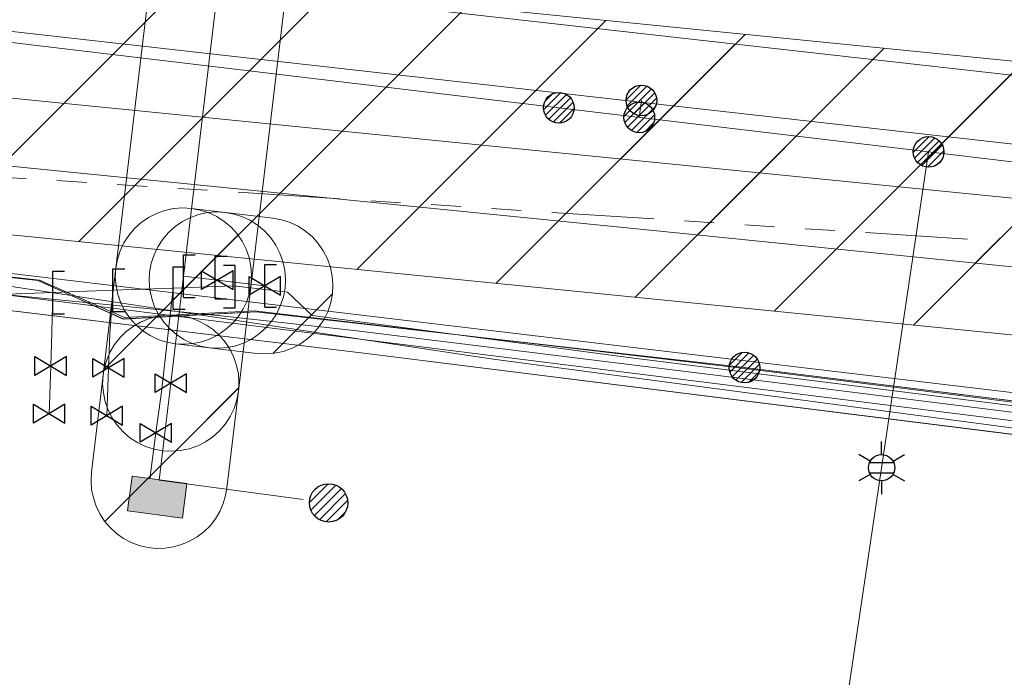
# Model space of a CAD drawing. Header units: metres. Extents: x 197355 to 199157, y 355772 to 356286.
# Tile 221 of 256: x 198198 to 198227, y 356073 to 356093. Entities that reach past the tile are written whole.
import ezdxf
from ezdxf.enums import TextEntityAlignment as Align
from ezdxf.lldxf.tags import DXFTag

# ---------------------------------------------------------------- set-up
doc = ezdxf.new("R2010")
doc.units = ezdxf.units.M
doc.linetypes.add('RI-GWA', pattern=[18.450000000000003, 6, -1.8, 1.75, -1.8, 1.75, -1.8, 1.75, -1.8])
for name, color, linetype, lineweight in [('B-WE-KL-BRANDSTOF_ENEXISNETBEHEERB.V.-G', 40, 'KL-BRANDSTOF-N', 18), ('B-WE-KL-BRANDSTOF_ENEXISNETBEHEERB.V.-V', 40, 'Continuous', 18), ('B-WE-KL-DATA_HULPSTUK_EUROFIBERNEDERLANDB.V.-S', 98, 'Continuous', 25), ('B-WE-KL-DATA_KABELBUNDEL_KPNB.V.-G', 90, 'Continuous', 18), ('B-WE-KL-DATA_KABELBUNDEL_ZIGGOB.V.-G', 94, 'Continuous', 18), ('B-WE-KL-DATA_TELECOM_EUROFIBERNEDERLANDB.V.-G', 98, 'KL-TELECOM-ALGEMEEN-N', 18), ('B-WE-KL-DATA_ZIGGOB.V.-G', 94, 'KL-DATA-N', 18), ('B-WE-KL-ET_LS_ENEXISNETBEHEERB.V.-G', 190, 'KL-LS-N', 18), ('B-WE-KL-ET_LS_HULPSTUK_ENEXISNETBEHEERB.V.-S', 190, 'Continuous', 25), ('B-WE-KL-ET_LS_KABELBUNDEL_ENEXISNETBEHEERB.V.-G', 190, 'KL-BUNDEL-N', 18), ('B-WE-KL-ET_MS_10 kV_ENEXISNETBEHEERB.V.-G', 130, 'KL-MS-N', 18), ('B-WE-KL-ET_MS_ENEXISNETBEHEERB.V.-G', 130, 'KL-MS-N', 18), ('B-WE-KL-GAS_HD_ENEXISNETBEHEERB.V.-G', 30, 'KL-GAS-HD-N', 18), ('B-WE-KL-GAS_HULPSTUK_ENEXISNETBEHEERB.V.-S', 30, 'Continuous', 25), ('B-WE-KL-GAS_LD_ENEXISNETBEHEERB.V.-G', 50, 'KL-GAS-LD-N', 18), ('B-WE-KL-GAS_LD_HOOFDLEIDING_100 MBAR_PVC_ENEXISNETBEHEERB.V.-G', 50, 'KL-GAS-LD-N', 18), ('B-WE-KL-GAS_TERREINKAST_ENEXISNETBEHEERB.V.-G', 30, 'Continuous', 18), ('B-WE-KL-GAS_TERREINKAST_ENEXISNETBEHEERB.V.-V', 30, 'Continuous', 18), ('B-WE-KL-WATER_TRANSPORTLEIDING_NVWATERLEIDINGMAATSCHAPPIJLIMBURG-G', 170, 'KL-WATER-TR-N', 18), ('B-WE-KL-WATER_TRANSPORTLEIDING_NVWATERLEIDINGMAATSCHAPPIJLIMBURG-V', 170, 'Continuous', 18), ('B-WE-RI-GWA_GEMEENTEROERMOND-G', 30, 'RI-GWA', 18)]:
    doc.layers.add(name, color=color, linetype=linetype, lineweight=lineweight)
doc.styles.add('NLCS-ISO', font='NLCS-ISO.ttf')
doc.styles.get("Standard").update_dxf_attribs({"font": 'isocp.shx'})
tags = doc.linetypes.add('KL-BRANDSTOF-N', pattern='A,4,-0.5,[105,NLCS.SHX,S=0.5,R=0,X=0.75,Y=0],-2,4,-1,["B",Standard,S=1,R=0,X=-0.15,Y=-0.5],-1.5', length=13).pattern_tags.tags
tags[18] = DXFTag(74, 10)
doc.linetypes.add('KL-BUNDEL-N', pattern='A,28,-5,[103,NLCS.SHX,S=1.25,R=0,X=0,Y=0],-5,[103,NLCS.SHX,S=1.25,R=0,X=0,Y=0],-5,[103,NLCS.SHX,S=1.25,R=0,X=0,Y=0],-5,[103,NLCS.SHX,S=1.25,R=0,X=0,Y=0],-5', length=53)
tags = doc.linetypes.add('KL-DATA-N', pattern='A,4,-1,[101,NLCS.SHX,S=0.5,R=0,X=0,Y=0],-1,4,-1,["D",Standard,S=1,R=0,X=-0.25,Y=-0.5],-1.5', length=12.5).pattern_tags.tags
tags[18] = DXFTag(74, 10)
tags = doc.linetypes.add('KL-GAS-HD-N', pattern='A,4,-1,[69,NLCS.SHX,S=0.5,R=0,X=0,Y=0],-1,4,-1,["H",Standard,S=1,R=0,X=0,Y=-0.5],-2', length=13).pattern_tags.tags
tags[18] = DXFTag(74, 10)
tags = doc.linetypes.add('KL-GAS-LD-N', pattern='A,4,-1,[69,NLCS.SHX,S=0.5,R=0,X=0,Y=0],-1,4,-1,["L",Standard,S=1,R=0,X=0.25,Y=-0.5],-2', length=13).pattern_tags.tags
tags[18] = DXFTag(74, 10)
tags = doc.linetypes.add('KL-LS-N', pattern='A,4,-1,[103,NLCS.SHX,S=0.75,R=0,X=0,Y=0],-1,4,-1,["L",Standard,S=1,R=0,X=0,Y=-0.5],-2', length=13).pattern_tags.tags
tags[18] = DXFTag(74, 10)
tags = doc.linetypes.add('KL-MS-N', pattern='A,4,-1,[103,NLCS.SHX,S=0.75,R=0,X=0,Y=0],-1,4,-1,["M",Standard,S=1,R=0,X=0,Y=-0.5],-2', length=13).pattern_tags.tags
tags[18] = DXFTag(74, 10)
doc.linetypes.add('KL-TELECOM-ALGEMEEN-N', pattern='A,7,-1,[101,NLCS.SHX,S=0.5,R=0,X=0,Y=0],-1', length=9)
doc.linetypes.add('KL-WATER-TR-N', pattern='A,7,-0.5,[168,NLCS.SHX,S=0.75,R=0,X=0.75,Y=0],-2,[168,NLCS.SHX,S=0.75,R=0,X=0.75,Y=0],-2', length=11.5)
pattern_1 = [(45, (0, 0), (-2.245064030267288, 2.245064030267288), [])]

# ---------------------------------------------------------------- blocks, each defined once
blk = doc.blocks.new('SKL-WTB_HULP_EINDKAP-SO')
for p, q in [((0, -0.625), (0, 0.625)), ((0, 0.625), (0.3464025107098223, 0.625)), ((0, -0.625), (0.3464025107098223, -0.625))]:
    blk.add_line(p, q)
blk = doc.blocks.new('SKL-WTB_HULP_AFSLUITER-SO')
for p, q in [((2.303946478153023, 1.373199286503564), (-2.303946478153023, -1.373199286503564)), ((-2.303946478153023, 1.373199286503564), (2.303946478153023, -1.373199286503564)), ((2.303946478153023, -1.373199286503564), (2.303946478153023, 1.373199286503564))]:
    blk.add_line(p, q)
at = {"ltscale": 0.1}
blk.add_line((-2.303946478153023, -1.373199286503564), (-2.303946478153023, 1.373199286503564), dxfattribs=at)
blk = doc.blocks.new('SKL-WTB_HULP_VERLOOPSTUK-SO')
for p, q in [((-0.5394858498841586, -0.3828538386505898), (-0.5394858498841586, 0.8671461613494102)), ((-0.5394858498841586, 0.8671461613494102), (-0.1930833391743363, 0.8671461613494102)), ((0.04827083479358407, 0.5980948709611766), (-0.2981316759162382, 0.5980948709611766)), ((0.04827083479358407, -0.6519051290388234), (0.04827083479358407, 0.5980948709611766)), ((-0.5394858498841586, -0.3828538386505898), (-0.1930833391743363, -0.3828538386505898)), ((0.04827083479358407, -0.6519051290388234), (-0.2981316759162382, -0.6519051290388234))]:
    blk.add_line(p, q)
blk = doc.blocks.new('SKL-ET_HULP_MOF-SO')
h = blk.add_hatch()
h.set_pattern_fill('ANSI31', color=256, scale=6, style=0)
h.set_pattern_definition([(45, (-2.250000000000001, -126.9820083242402), (-0.5303300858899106, 0.5303300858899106), [])])
edge = h.paths.add_edge_path()
edge.add_arc((0, 0), 2.25, 0, 360)
at = {"linetype": 'Continuous'}
blk.add_circle((0, 0), 2.25, dxfattribs=at)
blk = doc.blocks.new('B-SIE-WEG_LICHTMAST-SO')
at = {"ltscale": 0.1}
for p, q in [((2.544954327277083e-10, 0.3857625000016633), (5.089692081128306e-10, 0.77152500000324)), ((-0.3340803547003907, 0.1928812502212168), (-0.6681599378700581, 0.3857625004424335)), ((0.3340803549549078, 0.1928812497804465), (0.6681599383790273, 0.3857624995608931)), ((-0.3340803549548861, -0.1928812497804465), (-0.6681599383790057, -0.3857624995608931)), ((0.3340803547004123, -0.1928812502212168), (0.6681599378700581, -0.3857625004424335)), ((-2.544954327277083e-10, -0.3857625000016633), (-5.089475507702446e-10, -0.77152500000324))]:
    blk.add_line(p, q, dxfattribs=at)
at = {"flags": 128}
for points in [[(-0.3543824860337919, 0.1523999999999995), (0.3543824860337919, 0.1523999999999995)], [(-0.3543824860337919, -0.1523999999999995), (0.3543824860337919, -0.1523999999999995)]]:
    blk.add_lwpolyline(points, dxfattribs=at)
at = {"ltscale": 0.1}
blk.add_circle((0, 0), 0.3857625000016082, dxfattribs=at)
at = {"style": 'NLCS-ISO'}
blk.add_attdef('TYPE', text='', height=0.54864, dxfattribs=at).set_placement((5.089692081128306e-10, 0.77152500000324), align=Align.BOTTOM_CENTER)
blk = doc.blocks.new('SKL-ET_HULP_AANSLUITPUNT-SO')
h = blk.add_hatch()
h.set_pattern_fill('ANSI31', color=256, scale=30, style=0)
h.set_pattern_definition([(45, (-11.25, -634.9100416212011), (-2.651650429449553, 2.651650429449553), [])])
edge = h.paths.add_edge_path()
edge.add_arc((0, 0), 11.25, 0, 360)
at = {"linetype": 'Continuous'}
blk.add_circle((0, 0), 11.25, dxfattribs=at)

msp = doc.modelspace()

# ---------------------------------------------------------------- hatches: boundary and pattern name
at = {"layer": 'B-WE-KL-BRANDSTOF_ENEXISNETBEHEERB.V.-V'}
h = msp.add_hatch(dxfattribs=at)
h.set_pattern_fill('ANSI31', color=256, style=0)
h.set_pattern_definition(pattern_1)
h.paths.add_polyline_path([(198202.755, 356083.015), (198203.016, 356083.036), (198203.27, 356083.09), (198203.517, 356083.177), (198203.75, 356083.295), (198203.967, 356083.444), (198204.161, 356083.619), (198204.331, 356083.818), (198204.473, 356084.036), (198204.586, 356084.272), (198204.667, 356084.522), (198204.715, 356084.779), (198206.57, 356100.375), (198206.584, 356100.637), (198206.563, 356100.897), (198206.509, 356101.152), (198206.422, 356101.399), (198206.304, 356101.632), (198206.155, 356101.849), (198205.981, 356102.042), (198205.782, 356102.212), (198205.562, 356102.356), (198205.327, 356102.468), (198205.078, 356102.549), (198204.82, 356102.597), (198204.558, 356102.611), (198204.298, 356102.59), (198204.043, 356102.536), (198203.795, 356102.449), (198203.563, 356102.331), (198203.347, 356102.183), (198203.153, 356102.008), (198202.982, 356101.808), (198202.839, 356101.589), (198202.727, 356101.354), (198202.646, 356101.104), (198202.598, 356100.847), (198200.743, 356085.251), (198200.729, 356084.991), (198200.75, 356084.729), (198200.804, 356084.474), (198200.891, 356084.227), (198201.01, 356083.993), (198201.158, 356083.777), (198201.332, 356083.584), (198201.532, 356083.413), (198201.751, 356083.27), (198201.986, 356083.158), (198202.236, 356083.077), (198202.494, 356083.029), (198202.753, 356083.015)])
h = msp.add_hatch(dxfattribs=at)
h.set_pattern_fill('ANSI31', color=256, style=0)
h.set_pattern_definition(pattern_1)
h.paths.add_polyline_path([(198202.384, 356079.875), (198202.644, 356079.896), (198202.9, 356079.95), (198203.147, 356080.038), (198203.38, 356080.156), (198203.595, 356080.304), (198203.789, 356080.479), (198203.96, 356080.679), (198204.102, 356080.898), (198204.214, 356081.133), (198204.296, 356081.383), (198204.343, 356081.639), (198204.715, 356084.78), (198204.729, 356085.042), (198204.708, 356085.302), (198204.654, 356085.557), (198204.566, 356085.805), (198204.448, 356086.038), (198204.3, 356086.253), (198204.125, 356086.447), (198203.926, 356086.617), (198203.706, 356086.76), (198203.471, 356086.872), (198203.222, 356086.953), (198202.964, 356087.001), (198202.702, 356087.015), (198202.442, 356086.994), (198202.187, 356086.94), (198201.94, 356086.853), (198201.707, 356086.734), (198201.492, 356086.586), (198201.297, 356086.411), (198201.126, 356086.211), (198200.984, 356085.992), (198200.872, 356085.757), (198200.791, 356085.508), (198200.743, 356085.251), (198200.371, 356082.11), (198200.357, 356081.848), (198200.378, 356081.588), (198200.432, 356081.333), (198200.519, 356081.086), (198200.638, 356080.853), (198200.787, 356080.637), (198200.961, 356080.443), (198201.16, 356080.273), (198201.38, 356080.13), (198201.615, 356080.018), (198201.865, 356079.936), (198202.122, 356079.889), (198202.382, 356079.875)])
h = msp.add_hatch(dxfattribs=at)
h.set_pattern_fill('ANSI31', color=256, style=0)
h.set_pattern_definition(pattern_1)
h.paths.add_polyline_path([(198203.75, 356082.898), (198204.011, 356082.919), (198204.267, 356082.974), (198204.512, 356083.061), (198204.745, 356083.179), (198204.961, 356083.328), (198205.155, 356083.503), (198205.326, 356083.703), (198205.467, 356083.921), (198205.58, 356084.159), (198205.661, 356084.406), (198205.708, 356084.665), (198205.722, 356084.925), (198205.701, 356085.187), (198205.646, 356085.443), (198205.559, 356085.689), (198205.441, 356085.921), (198205.292, 356086.137), (198205.117, 356086.331), (198204.918, 356086.501), (198204.698, 356086.644), (198204.462, 356086.756), (198204.214, 356086.837), (198203.956, 356086.884), (198202.962, 356087.001), (198202.702, 356087.015), (198202.44, 356086.994), (198202.186, 356086.94), (198201.938, 356086.852), (198201.705, 356086.733), (198201.491, 356086.585), (198201.296, 356086.41), (198201.126, 356086.21), (198200.984, 356085.992), (198200.871, 356085.755), (198200.791, 356085.507), (198200.743, 356085.25), (198200.729, 356084.988), (198200.75, 356084.726), (198200.804, 356084.472), (198200.892, 356084.224), (198201.011, 356083.991), (198201.159, 356083.777), (198201.334, 356083.582), (198201.534, 356083.412), (198201.752, 356083.27), (198201.988, 356083.157), (198202.237, 356083.077), (198202.494, 356083.029), (198203.489, 356082.912), (198203.749, 356082.898)])
h = msp.add_hatch(dxfattribs=at)
h.set_pattern_fill('ANSI31', color=256, style=0)
h.set_pattern_definition(pattern_1)
h.paths.add_polyline_path([(198205.138, 356082.732), (198205.399, 356082.753), (198205.653, 356082.806), (198205.9, 356082.893), (198206.133, 356083.012), (198206.35, 356083.161), (198206.545, 356083.336), (198206.714, 356083.533), (198206.857, 356083.754), (198206.97, 356083.989), (198207.051, 356084.238), (198207.099, 356084.496), (198207.113, 356084.756), (198207.093, 356085.018), (198207.039, 356085.272), (198206.952, 356085.519), (198206.832, 356085.753), (198206.684, 356085.969), (198206.51, 356086.164), (198206.312, 356086.333), (198206.091, 356086.476), (198205.857, 356086.589), (198205.607, 356086.67), (198205.35, 356086.718), (198203.958, 356086.884), (198203.698, 356086.898), (198203.436, 356086.877), (198203.182, 356086.824), (198202.935, 356086.737), (198202.701, 356086.617), (198202.485, 356086.469), (198202.291, 356086.295), (198202.121, 356086.097), (198201.978, 356085.876), (198201.865, 356085.642), (198201.784, 356085.392), (198201.736, 356085.134), (198201.722, 356084.874), (198201.743, 356084.612), (198201.796, 356084.358), (198201.883, 356084.111), (198202.003, 356083.877), (198202.151, 356083.661), (198202.326, 356083.466), (198202.523, 356083.297), (198202.744, 356083.154), (198202.98, 356083.041), (198203.229, 356082.96), (198203.484, 356082.912), (198204.877, 356082.746), (198205.137, 356082.732)])
h = msp.add_hatch(dxfattribs=at)
h.set_pattern_fill('ANSI31', color=256, style=0)
h.set_pattern_definition(pattern_1)
h.paths.add_polyline_path([(198202.18, 356077.033), (198202.432, 356077.07), (198202.674, 356077.137), (198202.907, 356077.235), (198203.127, 356077.363), (198203.327, 356077.515), (198203.508, 356077.693), (198203.664, 356077.891), (198203.794, 356078.109), (198203.896, 356078.341), (198203.967, 356078.582), (198204.003, 356078.79), (198204.343, 356081.638), (198204.357, 356081.89), (198204.339, 356082.143), (198204.289, 356082.391), (198204.209, 356082.63), (198204.099, 356082.858), (198203.961, 356083.07), (198203.798, 356083.262), (198203.61, 356083.434), (198203.404, 356083.579), (198203.181, 356083.697), (198202.944, 356083.787), (198202.698, 356083.846), (198202.448, 356083.873), (198202.195, 356083.868), (198201.943, 356083.832), (198201.7, 356083.764), (198201.468, 356083.666), (198201.249, 356083.54), (198201.048, 356083.387), (198200.867, 356083.209), (198200.71, 356083.01), (198200.58, 356082.793), (198200.479, 356082.562), (198200.407, 356082.32), (198200.371, 356082.113), (198200.031, 356079.261), (198200.017, 356079.01), (198200.035, 356078.758), (198200.085, 356078.509), (198200.165, 356078.27), (198200.276, 356078.043), (198200.414, 356077.83), (198200.577, 356077.638), (198200.765, 356077.467), (198200.971, 356077.321), (198201.194, 356077.203), (198201.43, 356077.114), (198201.676, 356077.055), (198201.929, 356077.028)])
at = {"layer": 'B-WE-KL-GAS_TERREINKAST_ENEXISNETBEHEERB.V.-V'}
msp.add_hatch(color=256, dxfattribs=at).paths.add_polyline_path([(198202.687, 356077.918), (198202.693, 356077.921), (198202.696, 356077.927), (198202.828, 356078.918), (198202.824, 356078.927), (198201.233, 356079.141), (198201.224, 356079.137), (198201.09, 356078.141), (198201.094, 356078.132), (198202.686, 356077.918)])
msp.add_hatch(color=256, dxfattribs=at).paths.add_polyline_path([(198202.687, 356077.918), (198202.693, 356077.921), (198202.696, 356077.927), (198202.828, 356078.918), (198202.824, 356078.927), (198201.233, 356079.141), (198201.224, 356079.137), (198201.09, 356078.141), (198201.094, 356078.132), (198202.686, 356077.918)])
at = {"layer": 'B-WE-KL-WATER_TRANSPORTLEIDING_NVWATERLEIDINGMAATSCHAPPIJLIMBURG-V'}
h = msp.add_hatch(dxfattribs=at)
h.set_pattern_fill('ANSI31', color=256, style=0)
h.set_pattern_definition(pattern_1)
h.paths.add_polyline_path([(198389.278, 356067.428), (198388.506, 356061.701), (198372.807, 356064.307), (198345.277, 356068.972), (198296.896, 356076.118), (198259.498, 356081.427), (198235.246, 356084.454), (198216.515, 356086.349), (198194.901, 356088.51), (198135.299, 356094.59), (198109.688, 356097.333), (198086.142, 356099.906), (198078.905, 356100.702), (198079.343, 356104.678), (198081.03, 356144.048), (198081.344, 356148.036), (198084.307, 356147.803), (198086.311, 356146.842), (198100.983, 356146.174), (198129.159, 356145.017), (198157.923, 356141.988), (198157.276, 356138.061), (198148.18, 356139.04), (198147.803, 356134.565), (198144.093, 356134.914), (198137.97, 356135.561), (198127.752, 356136.682), (198114.996, 356138.114), (198114.468, 356137.472), (198109.686, 356138.185), (198099.361, 356139.201), (198092.099, 356139.969), (198086.461, 356140.613), (198086.211, 356139.145), (198081.185, 356139.712), (198079.84, 356104.623), (198082.514, 356104.354), (198082.585, 356105.058), (198094.446, 356103.386), (198128.562, 356099.679), (198134.705, 356099.009), (198152.971, 356096.977), (198153.08, 356097.193), (198153.569, 356097.091), (198154.567, 356101.856), (198168.965, 356099.088), (198182.123, 356096.23), (198183.65, 356095.928), (198198.655, 356094.104), (198236.876, 356089.801), (198265.105, 356086.274), (198282.268, 356084.023), (198322.361, 356077.998), (198345.281, 356074.424), (198378.131, 356069.36)])
h = msp.add_hatch(dxfattribs=at)
h.set_pattern_fill('ANSI31', color=256, style=0)
h.set_pattern_definition(pattern_1)
h.paths.add_polyline_path([(198087.9464275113, 356097.6954096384), (198087.5097771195, 356097.7659454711), (198087.0193571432, 356097.9049112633), (198086.5528563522, 356098.1033541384), (198086.1183443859, 356098.3573519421), (198085.7167831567, 356098.6661221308), (198085.3574525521, 356099.0230518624), (198085.0476305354, 356099.4199115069), (198084.7892061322, 356099.8559526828), (198084.5876417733, 356100.3198706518), (198084.4470698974, 356100.8046838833), (198084.3686532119, 356101.3039901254), (198084.3534573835, 356101.8086515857), (198084.4022363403, 356102.3116345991), (198084.5141256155, 356102.8055458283), (198084.6874924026, 356103.2793085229), (198084.9196048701, 356103.7291264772), (198085.2060676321, 356104.14521764), (198085.5427358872, 356104.5226699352), (198085.9236917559, 356104.853310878), (198086.3445049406, 356105.1341196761), (198086.7968122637, 356105.3594742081), (198087.2751632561, 356105.5258571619), (198087.7685588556, 356105.6306137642), (198088.272076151, 356105.672173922), (198088.809194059, 356105.648377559), (198152.6926397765, 356098.7603485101), (198235.1032650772, 356090.5181860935), (198263.6451284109, 356086.9538256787), (198332.0231919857, 356077.158681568), (198388.3204273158, 356067.8123475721), (198387.2516581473, 356059.8813763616), (198330.854813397, 356069.2453177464), (198262.5378652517, 356079.0311751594), (198234.1527198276, 356082.5758157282), (198151.8843465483, 356090.8016529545)])

# ---------------------------------------------------------------- linework, layer by layer
at = {"layer": 'B-WE-KL-BRANDSTOF_ENEXISNETBEHEERB.V.-G', "linetype": 'ByBlock', "ltscale": 0.5, "flags": 128}
msp.add_lwpolyline([(198202.598, 356100.847), (198200.743, 356085.251), (198200.729, 356084.991), (198200.75, 356084.729), (198200.804, 356084.474), (198200.891, 356084.227), (198201.01, 356083.993), (198201.158, 356083.777), (198201.332, 356083.584), (198201.532, 356083.413), (198201.751, 356083.27), (198201.986, 356083.158), (198202.236, 356083.077), (198202.494, 356083.029), (198202.753, 356083.015), (198202.755, 356083.015), (198202.755, 356083.015), (198203.016, 356083.036), (198203.27, 356083.09), (198203.517, 356083.177), (198203.75, 356083.295), (198203.967, 356083.444), (198204.161, 356083.619), (198204.331, 356083.818), (198204.473, 356084.036), (198204.586, 356084.272), (198204.667, 356084.522), (198204.715, 356084.779), (198206.57, 356100.375)], dxfattribs=at)
at = {"layer": 'B-WE-KL-BRANDSTOF_ENEXISNETBEHEERB.V.-G', "ltscale": 0.5, "flags": 128}
for points in [[(198202.384, 356079.875), (198202.644, 356079.896), (198202.9, 356079.95), (198203.147, 356080.038), (198203.38, 356080.156), (198203.595, 356080.304), (198203.789, 356080.479), (198203.96, 356080.679), (198204.102, 356080.898), (198204.214, 356081.133), (198204.296, 356081.383), (198204.343, 356081.639), (198204.715, 356084.78), (198204.729, 356085.042), (198204.708, 356085.302), (198204.654, 356085.557), (198204.566, 356085.805), (198204.448, 356086.038), (198204.3, 356086.253), (198204.125, 356086.447), (198203.926, 356086.617), (198203.706, 356086.76), (198203.471, 356086.872), (198203.222, 356086.953), (198202.964, 356087.001), (198202.702, 356087.015), (198202.442, 356086.994), (198202.187, 356086.94), (198201.94, 356086.853), (198201.707, 356086.734), (198201.492, 356086.586), (198201.297, 356086.411), (198201.126, 356086.211), (198200.984, 356085.992), (198200.872, 356085.757), (198200.791, 356085.508), (198200.743, 356085.251), (198200.371, 356082.11), (198200.357, 356081.848), (198200.378, 356081.588), (198200.432, 356081.333), (198200.519, 356081.086), (198200.638, 356080.853), (198200.787, 356080.637), (198200.961, 356080.443), (198201.16, 356080.273), (198201.38, 356080.13), (198201.615, 356080.018), (198201.865, 356079.936), (198202.122, 356079.889), (198202.382, 356079.875), (198202.384, 356079.875)], [(198203.75, 356082.898), (198204.011, 356082.919), (198204.267, 356082.974), (198204.512, 356083.061), (198204.745, 356083.179), (198204.961, 356083.328), (198205.155, 356083.503), (198205.326, 356083.703), (198205.467, 356083.921), (198205.58, 356084.159), (198205.661, 356084.406), (198205.708, 356084.665), (198205.722, 356084.925), (198205.701, 356085.187), (198205.646, 356085.443), (198205.559, 356085.689), (198205.441, 356085.921), (198205.292, 356086.137), (198205.117, 356086.331), (198204.918, 356086.501), (198204.698, 356086.644), (198204.462, 356086.756), (198204.214, 356086.837), (198203.956, 356086.884), (198202.962, 356087.001), (198202.702, 356087.015), (198202.44, 356086.994), (198202.186, 356086.94), (198201.938, 356086.852), (198201.705, 356086.733), (198201.491, 356086.585), (198201.296, 356086.41), (198201.126, 356086.21), (198200.984, 356085.992), (198200.871, 356085.755), (198200.791, 356085.507), (198200.743, 356085.25), (198200.729, 356084.988), (198200.75, 356084.726), (198200.804, 356084.472), (198200.892, 356084.224), (198201.011, 356083.991), (198201.159, 356083.777), (198201.334, 356083.582), (198201.534, 356083.412), (198201.752, 356083.27), (198201.988, 356083.157), (198202.237, 356083.077), (198202.494, 356083.029), (198203.489, 356082.912), (198203.749, 356082.898), (198203.75, 356082.898)], [(198205.138, 356082.732), (198205.399, 356082.753), (198205.653, 356082.806), (198205.9, 356082.893), (198206.133, 356083.012), (198206.35, 356083.161), (198206.545, 356083.336), (198206.714, 356083.533), (198206.857, 356083.754), (198206.97, 356083.989), (198207.051, 356084.238), (198207.099, 356084.496), (198207.113, 356084.756), (198207.093, 356085.018), (198207.039, 356085.272), (198206.952, 356085.519), (198206.832, 356085.753), (198206.684, 356085.969), (198206.51, 356086.164), (198206.312, 356086.333), (198206.091, 356086.476), (198205.857, 356086.589), (198205.607, 356086.67), (198205.35, 356086.718), (198203.958, 356086.884), (198203.698, 356086.898), (198203.436, 356086.877), (198203.182, 356086.824), (198202.935, 356086.737), (198202.701, 356086.617), (198202.485, 356086.469), (198202.291, 356086.295), (198202.121, 356086.097), (198201.978, 356085.876), (198201.865, 356085.642), (198201.784, 356085.392), (198201.736, 356085.134), (198201.722, 356084.874), (198201.743, 356084.612), (198201.796, 356084.358), (198201.883, 356084.111), (198202.003, 356083.877), (198202.151, 356083.661), (198202.326, 356083.466), (198202.523, 356083.297), (198202.744, 356083.154), (198202.98, 356083.041), (198203.229, 356082.96), (198203.484, 356082.912), (198204.877, 356082.746), (198205.137, 356082.732), (198205.138, 356082.732)], [(198202.18, 356077.033), (198202.432, 356077.07), (198202.674, 356077.137), (198202.907, 356077.235), (198203.127, 356077.363), (198203.327, 356077.515), (198203.508, 356077.693), (198203.664, 356077.891), (198203.794, 356078.109), (198203.896, 356078.341), (198203.967, 356078.582), (198204.003, 356078.79), (198204.343, 356081.638), (198204.357, 356081.89), (198204.339, 356082.143), (198204.289, 356082.391), (198204.209, 356082.63), (198204.099, 356082.858), (198203.961, 356083.07), (198203.798, 356083.262), (198203.61, 356083.434), (198203.404, 356083.579), (198203.181, 356083.697), (198202.944, 356083.787), (198202.698, 356083.846), (198202.448, 356083.873), (198202.195, 356083.868), (198201.943, 356083.832), (198201.7, 356083.764), (198201.468, 356083.666), (198201.249, 356083.54), (198201.048, 356083.387), (198200.867, 356083.209), (198200.71, 356083.01), (198200.58, 356082.793), (198200.479, 356082.562), (198200.407, 356082.32), (198200.371, 356082.113), (198200.031, 356079.261), (198200.017, 356079.01), (198200.035, 356078.758), (198200.085, 356078.509), (198200.165, 356078.27), (198200.276, 356078.043), (198200.414, 356077.83), (198200.577, 356077.638), (198200.765, 356077.467), (198200.971, 356077.321), (198201.194, 356077.203), (198201.43, 356077.114), (198201.676, 356077.055), (198201.929, 356077.028), (198202.18, 356077.033)]]:
    msp.add_lwpolyline(points, close=True, dxfattribs=at)
at = {"layer": 'B-WE-KL-DATA_KABELBUNDEL_KPNB.V.-G', "ltscale": 0.5, "flags": 128}
for points in [[(198184.432, 356084.097), (198184.871, 356084.024), (198184.871, 356084.024), (198185.492, 356083.967), (198186.115, 356083.961), (198186.737, 356084.008), (198187.353, 356084.106), (198187.958, 356084.256), (198188.548, 356084.455), (198189.12, 356084.704), (198189.669, 356085), (198190.191, 356085.34), (198190.683, 356085.723), (198195.082, 356085.104), (198211.746, 356082.589), (198316.519, 356068.696), (198339.503, 356065.308), (198344.62, 356064.554), (198344.727, 356065.246)], [(198184.432, 356084.097), (198184.871, 356084.024), (198184.871, 356084.024), (198185.492, 356083.967), (198186.115, 356083.961), (198186.737, 356084.008), (198187.353, 356084.106), (198187.958, 356084.256), (198188.548, 356084.455), (198189.12, 356084.704), (198189.669, 356085), (198190.191, 356085.34), (198190.683, 356085.723), (198195.082, 356085.104), (198211.746, 356082.589), (198316.519, 356068.696), (198339.503, 356065.308), (198344.62, 356064.554), (198344.711, 356065.14)]]:
    msp.add_lwpolyline(points, dxfattribs=at)
at = {"layer": 'B-WE-KL-DATA_KABELBUNDEL_ZIGGOB.V.-G', "ltscale": 0.5, "flags": 128}
for points in [[(198338.381, 356065.505), (198315.651, 356068.947), (198257.589, 356076.958), (198182.799, 356086.309), (198182.036, 356085.881)], [(198344.754, 356064.134), (198307.066, 356069.909), (198257.536, 356076.561), (198207.946, 356082.762), (198182.036, 356085.881)]]:
    msp.add_lwpolyline(points, dxfattribs=at)
at = {"layer": 'B-WE-KL-DATA_TELECOM_EUROFIBERNEDERLANDB.V.-G', "ltscale": 0.5, "flags": 128}
for points in [[(198387.937, 356057.483), (198384.67, 356058.03), (198382.05, 356058.49), (198375.56, 356060.21), (198372.95, 356060.65), (198338.63, 356066), (198293.34, 356072.59), (198242.36, 356079.45), (198219.19, 356082.33), (198204.85, 356083.97), (198200.96, 356083.76), (198198.46, 356084.89), (198187.52, 356086.06), (198175.69, 356088.84), (198167.16, 356090.48), (198155.82, 356092.77), (198131.85, 356096.42), (198123.78, 356097.29), (198119.76, 356097.68), (198114.48, 356098.21), (198103.22, 356099.29), (198071.11, 356103.09), (198070.06, 356093.92), (198069.62, 356093.99), (198068.03, 356094.05), (198061.42, 356094.56), (198056.23, 356094.85), (198049.67, 356095.09), (198044.02, 356095.18), (198035.65, 356095.11), (198035.04, 356095.09), (198035.03, 356098.4), (198034.95, 356100.93), (198028.05, 356109.55), (198014.52, 356112.59), (197986.82, 356118.73), (197966.42, 356123.14), (197950.47, 356125.57), (197943.5, 356126.42), (197941.79, 356126.63), (197919.16, 356129.05), (197894.79, 356131.87), (197879.75, 356133.59), (197872.93, 356133.89), (197866.36, 356134.01), (197858.37, 356133.28), (197846.76, 356130.86), (197837.37, 356127.66), (197825.2, 356122.45), (197824.18, 356121.55), (197818.07, 356118.99), (197815.58, 356117.96), (197814.01, 356117.55), (197808.45, 356115.19), (197796.83, 356109.97), (197786.7, 356105.64), (197778.46, 356103.41), (197773.49, 356101.75), (197768.22, 356099.58), (197752.27, 356092.79), (197738.82, 356086.83), (197738.3, 356085.3), (197738.82, 356083.87), (197737.85, 356083.42), (197733.27, 356081.06), (197731.947, 356080.679), (197726.304, 356077.452), (197717.412, 356072.167), (197691.858, 356057.469), (197680.198, 356050.797), (197679.095, 356049.905)], [(198387.933, 356057.448), (198384.7, 356058), (198382.1, 356058.5), (198375.6, 356060.2), (198338.6, 356066), (198293.3, 356072.6), (198242.4, 356079.4), (198219.2, 356082.3), (198204.8, 356084), (198201, 356083.8), (198198.5, 356084.9), (198187.5, 356086.1), (198175.7, 356088.8), (198155.8, 356092.8), (198131.9, 356096.4), (198123.8, 356097.3), (198114.5, 356098.2), (198103.2, 356099.3), (198071.1, 356103.1), (198070.1, 356093.9), (198069.6, 356094), (198061.4, 356094.6), (198056.2, 356094.9), (198049.7, 356095.1), (198044, 356095.2), (198035, 356095.1), (198035, 356098.4), (198034.9, 356100.9), (198028, 356109.5), (198014.5, 356112.6), (197986.8, 356118.7), (197966.4, 356123.1), (197950.5, 356125.6), (197941.8, 356126.6), (197919.2, 356129.1), (197879.7, 356133.6), (197872.9, 356133.9), (197866.4, 356134), (197858.4, 356133.3), (197846.8, 356130.9), (197837.4, 356127.7), (197825.2, 356122.5), (197824.18, 356121.55), (197821.539, 356120.467), (197821.226, 356120.125), (197822.064, 356118.289), (197823.346, 356113.523), (197825.364, 356113.712), (197826.689, 356103.861), (197827.167, 356102.831), (197829.118, 356103.873), (197831.002, 356100.714), (197819.745, 356094.295), (197818.499, 356084.477), (197826.45, 356070.638), (197844.189, 356078.387)], [(198219.19, 356082.332), (198204.85, 356083.971), (198200.959, 356083.756), (198198.463, 356084.889), (198187.516, 356086.057), (198175.695, 356088.845), (198167.161, 356090.48), (198155.823, 356092.766), (198131.853, 356096.416), (198123.785, 356097.285), (198119.756, 356097.678), (198114.479, 356098.207), (198103.225, 356099.289), (198071.108, 356103.086), (198070.055, 356093.922), (198069.622, 356093.986), (198068.033, 356094.051), (198061.419, 356094.56), (198056.226, 356094.854), (198049.67, 356095.094), (198044.018, 356095.182), (198035.65, 356095.111), (198035.043, 356095.091), (198035.029, 356098.398), (198034.946, 356100.93), (198028.045, 356109.547), (198014.523, 356112.586), (197986.824, 356118.733), (197966.423, 356123.141), (197950.47, 356125.569), (197943.504, 356126.421), (197941.795, 356126.632)], [(198372.946, 356060.645), (198338.629, 356065.997), (198293.34, 356072.59), (198242.36, 356079.446), (198219.19, 356082.332)]]:
    msp.add_lwpolyline(points, dxfattribs=at)
at = {"layer": 'B-WE-KL-DATA_ZIGGOB.V.-G', "ltscale": 0.5, "flags": 128}
for points in [[(198390.103, 356073.554), (198377.882, 356075.625), (198351.192, 356080.134), (198348.431, 356063.568), (198344.869, 356064.114), (198344.754, 356064.134), (198307.066, 356069.909), (198257.536, 356076.561), (198207.946, 356082.762), (198182.036, 356085.881), (198167.994, 356088.254), (198167.732, 356088.379), (198166.915, 356089.962), (198161.916, 356092.597), (198137.506, 356095.335), (198103.562, 356099.271), (198079.224, 356101.73), (198075.344, 356101.241), (198063.281, 356095.001), (198054.03, 356096.354), (198042.911, 356098.02), (198035.313, 356098.993), (198034.994, 356100.858), (198034.491, 356102.617), (198033.815, 356104.236), (198032.979, 356105.684), (198031.998, 356106.934), (198030.892, 356107.962), (198029.681, 356108.746), (198028.389, 356109.274), (198026.078, 356109.869), (197982.407, 356119.286), (197967.257, 356122.321), (197958.837, 356123.804), (197951.533, 356124.908), (197935.194, 356126.732), (197888.339, 356131.818), (197874.639, 356133.144), (197871.556, 356133.219), (197865.866, 356133.028), (197862.079, 356132.717), (197858.305, 356132.258), (197852.677, 356131.296), (197848.957, 356130.474), (197843.438, 356128.971), (197841.624, 356128.315), (197835.429, 356125.836), (197827.662, 356122.548), (197790.628, 356106.332), (197784.382, 356104.258), (197776.676, 356102.049), (197771.433, 356100.253), (197743.232, 356087.791), (197742.542, 356086.391), (197737.094, 356083.872), (197731.401, 356081.679), (197730.361, 356079.667), (197725.007, 356076.747), (197721.737, 356075.114), (197702.193, 356062.721), (197684.582, 356052.706), (197675.362, 356046.615), (197671.668, 356044.222), (197671.207, 356043.924), (197656.214, 356034.344), (197650.801, 356029.256), (197617.418, 355997.625), (197609.649, 355990.861), (197606.434, 355988.156), (197595.428, 355978.482), (197593.974, 355975.818), (197600.303, 355951.504), (197601.455, 355946.606), (197597.888, 355945.294), (197591.088, 355942.443), (197591.175, 355941.147)], [(197591.175, 355941.147), (197591.088, 355942.443), (197597.888, 355945.294), (197601.455, 355946.606), (197600.303, 355951.504), (197593.974, 355975.818), (197595.428, 355978.482), (197606.434, 355988.156), (197609.649, 355990.861), (197617.418, 355997.625), (197650.801, 356029.256), (197656.214, 356034.344), (197671.207, 356043.924), (197671.668, 356044.222), (197675.362, 356046.615), (197684.582, 356052.706), (197702.193, 356062.721), (197721.737, 356075.114), (197725.007, 356076.747), (197730.361, 356079.667), (197731.401, 356081.679), (197737.094, 356083.872), (197742.542, 356086.391), (197743.232, 356087.791), (197771.433, 356100.253), (197776.676, 356102.049), (197784.382, 356104.258), (197790.628, 356106.332), (197827.662, 356122.548), (197835.429, 356125.836), (197841.624, 356128.315), (197843.438, 356128.971), (197848.957, 356130.474), (197852.677, 356131.296), (197858.305, 356132.258), (197862.079, 356132.717), (197865.866, 356133.028), (197871.556, 356133.219), (197874.639, 356133.144), (197888.339, 356131.818), (197935.194, 356126.732), (197951.533, 356124.908), (197958.837, 356123.804), (197967.257, 356122.321), (197982.407, 356119.286), (198026.078, 356109.869), (198028.389, 356109.274), (198029.681, 356108.746), (198030.892, 356107.962), (198031.998, 356106.934), (198032.979, 356105.684), (198033.815, 356104.236), (198034.491, 356102.617), (198034.994, 356100.858), (198035.313, 356098.993), (198042.911, 356098.02), (198054.03, 356096.354), (198063.281, 356095.001), (198075.344, 356101.241), (198079.224, 356101.73), (198103.562, 356099.271), (198137.506, 356095.335), (198161.916, 356092.597), (198166.915, 356089.962), (198167.732, 356088.379), (198167.994, 356088.254), (198182.036, 356085.881), (198207.946, 356082.762), (198257.536, 356076.561), (198307.066, 356069.909), (198344.754, 356064.134), (198344.869, 356064.114), (198348.431, 356063.568), (198351.192, 356080.134), (198377.882, 356075.625), (198390.103, 356073.554)], [(198390.103, 356073.554), (198377.882, 356075.625), (198351.192, 356080.134), (198348.431, 356063.568), (198344.869, 356064.114), (198344.754, 356064.134), (198307.066, 356069.909), (198257.536, 356076.561), (198207.946, 356082.762), (198182.036, 356085.881), (198167.994, 356088.254), (198167.732, 356088.379), (198166.915, 356089.962), (198161.916, 356092.597), (198137.506, 356095.335), (198103.562, 356099.271), (198079.224, 356101.73), (198075.344, 356101.241), (198063.281, 356095.001), (198054.03, 356096.354), (198042.911, 356098.02), (198035.313, 356098.993), (198034.994, 356100.858), (198034.491, 356102.617), (198033.815, 356104.236), (198032.979, 356105.684), (198031.998, 356106.934), (198030.892, 356107.962), (198029.681, 356108.746), (198028.389, 356109.274), (198026.078, 356109.869), (197982.407, 356119.286), (197967.257, 356122.321), (197958.837, 356123.804), (197951.533, 356124.908), (197935.194, 356126.732), (197888.339, 356131.818), (197874.639, 356133.144), (197871.556, 356133.219), (197865.866, 356133.028), (197862.079, 356132.717), (197858.305, 356132.258), (197852.677, 356131.296), (197848.957, 356130.474), (197843.438, 356128.971), (197841.624, 356128.315), (197835.429, 356125.836), (197827.662, 356122.548), (197790.628, 356106.332), (197784.382, 356104.258), (197776.676, 356102.049), (197771.433, 356100.253), (197743.232, 356087.791), (197742.542, 356086.391), (197737.094, 356083.872), (197731.401, 356081.679), (197730.361, 356079.667), (197725.007, 356076.747), (197721.737, 356075.114), (197702.193, 356062.721), (197684.582, 356052.706), (197675.362, 356046.615), (197671.668, 356044.222), (197671.207, 356043.924), (197656.214, 356034.344), (197650.801, 356029.256), (197617.418, 355997.625), (197609.649, 355990.861), (197606.434, 355988.156), (197595.428, 355978.482), (197593.974, 355975.818), (197600.303, 355951.504), (197601.455, 355946.606), (197597.888, 355945.294), (197591.088, 355942.443), (197591.175, 355941.147)], [(197637.928, 356061.171), (197628.75, 356069.282), (197627.372, 356071.978), (197632.602, 356079.302), (197636.223, 356076.5), (197638.537, 356074.652), (197649.328, 356065.49), (197652.449, 356062.751), (197658.185, 356062.892), (197659.077, 356062.406), (197671.668, 356044.222), (197675.362, 356046.615), (197684.582, 356052.706), (197702.193, 356062.721), (197721.737, 356075.114), (197725.007, 356076.747), (197730.361, 356079.667), (197731.401, 356081.679), (197737.094, 356083.872), (197742.542, 356086.391), (197743.232, 356087.791), (197771.433, 356100.253), (197776.676, 356102.049), (197784.382, 356104.258), (197790.628, 356106.332), (197827.662, 356122.548), (197835.429, 356125.836), (197841.624, 356128.315), (197843.438, 356128.971), (197848.957, 356130.474), (197852.677, 356131.296), (197858.305, 356132.258), (197862.079, 356132.717), (197865.866, 356133.028), (197871.556, 356133.219), (197874.639, 356133.144), (197888.339, 356131.818), (197935.194, 356126.732), (197951.533, 356124.908), (197958.837, 356123.804), (197967.257, 356122.321), (197982.407, 356119.286), (198026.078, 356109.869), (198028.389, 356109.274), (198029.681, 356108.746), (198030.892, 356107.962), (198031.998, 356106.934), (198032.979, 356105.684), (198033.815, 356104.236), (198034.491, 356102.617), (198034.994, 356100.858), (198035.313, 356098.993), (198042.911, 356098.02), (198054.03, 356096.354), (198063.281, 356095.001), (198075.344, 356101.241), (198079.224, 356101.73), (198103.562, 356099.271), (198137.506, 356095.335), (198161.916, 356092.597), (198166.915, 356089.962), (198167.732, 356088.379), (198167.994, 356088.254), (198182.036, 356085.881), (198207.946, 356082.762), (198257.536, 356076.561), (198307.066, 356069.909), (198344.754, 356064.134), (198344.869, 356064.114), (198348.431, 356063.568), (198351.192, 356080.134), (198377.882, 356075.625), (198390.103, 356073.554)], [(197634.534, 356076.285), (197634.954, 356076.075), (197635.423, 356076.043), (197635.868, 356076.192), (197636.223, 356076.5), (197638.537, 356074.652), (197649.328, 356065.49), (197652.449, 356062.751), (197658.185, 356062.892), (197659.077, 356062.406), (197671.668, 356044.222), (197675.362, 356046.615), (197684.582, 356052.706), (197702.193, 356062.721), (197721.737, 356075.114), (197725.007, 356076.747), (197730.361, 356079.667), (197731.401, 356081.679), (197737.094, 356083.872), (197742.542, 356086.391), (197743.232, 356087.791), (197771.433, 356100.253), (197776.676, 356102.049), (197784.382, 356104.258), (197790.628, 356106.332), (197827.662, 356122.548), (197835.429, 356125.836), (197841.624, 356128.315), (197843.438, 356128.971), (197848.957, 356130.474), (197852.677, 356131.296), (197858.305, 356132.258), (197862.079, 356132.717), (197865.866, 356133.028), (197871.556, 356133.219), (197874.639, 356133.144), (197888.339, 356131.818), (197935.194, 356126.732), (197951.533, 356124.908), (197958.837, 356123.804), (197967.257, 356122.321), (197982.407, 356119.286), (198026.078, 356109.869), (198028.389, 356109.274), (198029.681, 356108.746), (198030.892, 356107.962), (198031.998, 356106.934), (198032.979, 356105.684), (198033.815, 356104.236), (198034.491, 356102.617), (198034.994, 356100.858), (198035.313, 356098.993), (198042.911, 356098.02), (198054.03, 356096.354), (198063.281, 356095.001), (198075.344, 356101.241), (198079.224, 356101.73), (198103.562, 356099.271), (198137.506, 356095.335), (198161.916, 356092.597), (198166.915, 356089.962), (198167.732, 356088.379), (198167.994, 356088.254), (198182.036, 356085.881), (198207.946, 356082.762), (198257.536, 356076.561), (198307.066, 356069.909), (198344.754, 356064.134), (198344.869, 356064.114), (198348.431, 356063.568), (198351.192, 356080.134), (198377.882, 356075.625), (198390.103, 356073.554)], [(198345.237, 356063.743), (198345.47, 356063.707), (198345.517, 356064.015), (198344.869, 356064.114), (198344.754, 356064.134), (198344.322, 356064.328), (198344.151, 356064.631), (198315.651, 356068.947), (198257.589, 356076.958), (198182.799, 356086.309), (198182.036, 356085.881), (198167.593, 356087.017), (198166.135, 356087.481), (198161.916, 356092.597), (198137.506, 356095.335)]]:
    msp.add_lwpolyline(points, dxfattribs=at)
at = {"layer": 'B-WE-KL-ET_LS_ENEXISNETBEHEERB.V.-G', "ltscale": 0.5, "flags": 128}
for points in [[(198213.742, 356089.954), (198194.895, 356092.203)], [(198216.104, 356089.673), (198216.165, 356090.169)], [(198224.591, 356088.658), (198213.742, 356089.954)], [(198199.609, 356026.657), (198219.98, 356057.668), (198224.591, 356088.658)], [(198388.954, 356065.023), (198366.541, 356068.687), (198353.985, 356070.676), (198341.615, 356072.577), (198316.821, 356076.318), (198304.407, 356078.144), (198291.942, 356079.902), (198255.046, 356084.865), (198250.272, 356085.482), (198233.746, 356087.565), (198224.591, 356088.658)], [(198353.713, 356063.172), (198331.145, 356066.828), (198310.751, 356069.868), (198290.348, 356072.79), (198269.941, 356075.558), (198249.513, 356078.21), (198220.39, 356081.858), (198207.813, 356083.406), (198203.838, 356083.847), (198195.288, 356084.693), (198194.795, 356084.341), (198194.655, 356082.847)], [(198206.243, 356078.461), (198202.017, 356079.026)]]:
    msp.add_lwpolyline(points, dxfattribs=at)
at = {"layer": 'B-WE-KL-ET_LS_KABELBUNDEL_ENEXISNETBEHEERB.V.-G', "ltscale": 0.5, "flags": 128}
for points in [[(198213.742, 356089.954), (198194.895, 356092.203)], [(198224.591, 356088.658), (198213.742, 356089.954)], [(198199.609, 356026.657), (198219.98, 356057.668), (198224.591, 356088.658)], [(198388.954, 356065.023), (198366.541, 356068.687), (198353.985, 356070.676), (198341.615, 356072.577), (198316.821, 356076.318), (198304.407, 356078.144), (198291.942, 356079.902), (198255.046, 356084.865), (198250.272, 356085.482), (198233.746, 356087.565), (198224.591, 356088.658)], [(198194.795, 356084.341), (198195.288, 356084.693), (198203.838, 356083.847), (198207.813, 356083.406), (198220.39, 356081.858), (198249.513, 356078.21), (198269.941, 356075.558), (198290.348, 356072.79), (198310.751, 356069.868), (198331.145, 356066.828), (198353.713, 356063.172)]]:
    msp.add_lwpolyline(points, dxfattribs=at)
at = {"layer": 'B-WE-KL-ET_MS_10 kV_ENEXISNETBEHEERB.V.-G', "ltscale": 0.5, "flags": 128}
msp.add_lwpolyline([(198194.641, 356082.848), (198194.857, 356084.659), (198194.893, 356084.801), (198194.955, 356084.934), (198195.041, 356085.054), (198195.147, 356085.155), (198195.27, 356085.236), (198195.406, 356085.292), (198195.549, 356085.322), (198195.696, 356085.325), (198228.589, 356081.415), (198251.888, 356078.411), (198278.425, 356074.933), (198290.857, 356073.235), (198303.279, 356071.477), (198315.739, 356069.642), (198353.05, 356063.991), (198365.456, 356062.023), (198388.027, 356058.146)], dxfattribs=at)
at = {"layer": 'B-WE-KL-ET_MS_ENEXISNETBEHEERB.V.-G', "ltscale": 0.5, "flags": 128}
msp.add_lwpolyline([(198194.857, 356084.659), (198195.147, 356085.155), (198195.696, 356085.325), (198228.589, 356081.415), (198251.888, 356078.411), (198278.425, 356074.933), (198290.857, 356073.235), (198303.279, 356071.477), (198315.739, 356069.642), (198353.05, 356063.991), (198365.456, 356062.023), (198388.027, 356058.146)], dxfattribs=at)
at = {"layer": 'B-WE-KL-GAS_HD_ENEXISNETBEHEERB.V.-G', "ltscale": 0.5, "flags": 128}
for points in [[(198202.729, 356085.015), (198204.584, 356100.611)], [(198202.729, 356085.015), (198202.357, 356081.875)], [(198202.729, 356085.015), (198203.722, 356084.898)], [(198203.722, 356084.898), (198205.113, 356084.732)], [(198202.357, 356081.875), (198202.017, 356079.026)]]:
    msp.add_lwpolyline(points, dxfattribs=at)
at = {"layer": 'B-WE-KL-GAS_LD_ENEXISNETBEHEERB.V.-G', "ltscale": 0.5, "flags": 128}
for points in [[(198202.429, 356084.666), (198200.66, 356084.601)], [(198201.92, 356080.416), (198202.08, 356081.616), (198202.274, 356083.258), (198202.429, 356084.666)], [(198204.197, 356084.731), (198202.429, 356084.666)], [(198198.896, 356084.537), (198182.739, 356083.945), (198178.985, 356081.351), (198167.315, 356084.239)], [(198198.896, 356084.537), (198198.868, 356083.377), (198198.833, 356082.377)], [(198200.66, 356084.601), (198198.896, 356084.537)], [(198200.66, 356084.601), (198200.567, 356083.318), (198200.532, 356082.32)], [(198198.833, 356082.377), (198198.785, 356080.979)], [(198200.532, 356082.32), (198200.484, 356080.92)], [(198201.739, 356079.063), (198201.92, 356080.416)]]:
    msp.add_lwpolyline(points, dxfattribs=at)
at = {"layer": 'B-WE-KL-GAS_LD_HOOFDLEIDING_100 MBAR_PVC_ENEXISNETBEHEERB.V.-G', "ltscale": 0.5, "flags": 128}
msp.add_lwpolyline([(198382.995, 356058.695), (198379.191, 356059.214), (198375.448, 356059.732), (198331.199, 356067.022), (198309.259, 356070.201), (198256.311, 356077.537), (198215.869, 356082.614), (198206.503, 356083.861), (198205.786, 356084.54), (198204.197, 356084.731)], dxfattribs=at)
at = {"layer": 'B-WE-KL-GAS_TERREINKAST_ENEXISNETBEHEERB.V.-G', "ltscale": 0.5, "flags": 128}
msp.add_lwpolyline([(198202.687, 356077.918), (198202.693, 356077.921), (198202.696, 356077.927), (198202.828, 356078.918), (198202.824, 356078.927), (198201.233, 356079.141), (198201.224, 356079.137), (198201.09, 356078.141), (198201.094, 356078.132), (198202.686, 356077.918), (198202.687, 356077.918)], close=True, dxfattribs=at)
msp.add_lwpolyline([(198202.687, 356077.918), (198202.693, 356077.921), (198202.696, 356077.927), (198202.828, 356078.918), (198202.824, 356078.927), (198201.233, 356079.141), (198201.224, 356079.137), (198201.09, 356078.141), (198201.094, 356078.132), (198202.686, 356077.918), (198202.687, 356077.918)], close=True, dxfattribs=at)
at = {"layer": 'B-WE-KL-WATER_TRANSPORTLEIDING_NVWATERLEIDINGMAATSCHAPPIJLIMBURG-G', "linetype": 'ByBlock', "ltscale": 0.5, "flags": 128}
for points in [[(198088.8091940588, 356105.648377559), (198152.6926397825, 356098.760348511), (198235.1032650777, 356090.5181860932), (198263.6451284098, 356086.9538256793), (198332.0231919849, 356077.1586815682), (198388.3204273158, 356067.812347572), (198387.2516581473, 356059.8813763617), (198330.8548133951, 356069.2453177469), (198262.5378652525, 356079.031175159), (198234.152719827, 356082.575815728), (198151.8843465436, 356090.8016529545), (198087.9464275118, 356097.6954096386)], [(198094.446, 356103.386), (198128.562, 356099.679), (198134.705, 356099.009), (198152.971, 356096.977), (198153.08, 356097.193), (198153.569, 356097.091), (198154.567, 356101.856), (198168.965, 356099.088), (198182.123, 356096.23), (198183.65, 356095.928), (198198.655, 356094.104), (198236.876, 356089.801), (198265.105, 356086.274), (198282.268, 356084.023), (198322.361, 356077.998)], [(198345.277, 356068.972), (198296.896, 356076.118), (198259.498, 356081.427), (198235.246, 356084.454), (198216.515, 356086.349), (198194.901, 356088.51), (198135.299, 356094.59), (198109.688, 356097.333)]]:
    msp.add_lwpolyline(points, dxfattribs=at)
at = {"layer": 'B-WE-KL-WATER_TRANSPORTLEIDING_NVWATERLEIDINGMAATSCHAPPIJLIMBURG-G', "ltscale": 0.5, "flags": 128}
for points in [[(198379.76, 356067.048), (198353.129, 356071.176), (198320.363, 356076.285), (198280.067, 356082.331), (198243.245, 356087.071), (198189.443, 356093.128), (198182.945, 356094.005), (198164.303, 356098.054), (198164.016, 356098.099), (198163.419, 356098.193), (198162.664, 356098.313), (198162.071, 356098.406), (198161.863, 356098.439), (198156.123, 356099.526), (198155.118, 356094.725), (198133.634, 356097.116), (198093.718, 356101.453), (198084.684, 356102.837), (198083.739, 356102.932)], [(198388.773, 356063.683), (198381.228, 356064.936), (198331.467, 356073.198), (198325.935, 356073.968), (198263.069, 356082.996), (198234.596, 356086.551), (198152.278, 356094.782), (198103.736, 356099.982), (198088.349, 356101.675)]]:
    msp.add_lwpolyline(points, dxfattribs=at)
at = {"layer": 'B-WE-RI-GWA_GEMEENTEROERMOND-G', "ltscale": 0.5, "flags": 128}
msp.add_lwpolyline([(198225.736, 356086.1), (198182.423, 356088.882)], dxfattribs=at)

# ---------------------------------------------------------------- block references
at = {"layer": 'B-WE-KL-DATA_HULPSTUK_EUROFIBERNEDERLANDB.V.-S', "xscale": 0.2, "yscale": 0.2, "zscale": 0.2}
msp.add_blockref('SKL-ET_HULP_MOF-SO', (198219.19, 356082.332), dxfattribs=at)
at = {"layer": 'B-WE-KL-ET_LS_HULPSTUK_ENEXISNETBEHEERB.V.-S'}
for name, p, xscale, yscale, zscale in [('SKL-ET_HULP_MOF-SO', (198216.165, 356090.169), 0.2, 0.2, 0.2), ('SKL-ET_HULP_MOF-SO', (198213.742, 356089.954), 0.2, 0.2, 0.2), ('SKL-ET_HULP_MOF-SO', (198216.104, 356089.673), 0.2, 0.2, 0.2), ('SKL-ET_HULP_MOF-SO', (198224.591, 356088.658), 0.2, 0.2, 0.2), ('SKL-ET_HULP_AANSLUITPUNT-SO', (198206.986, 356078.362), 0.05, 0.05, 0.05)]:
    msp.add_blockref(name, p, dxfattribs=dict(at, xscale=xscale, yscale=yscale, zscale=zscale))
msp.add_blockref('B-SIE-WEG_LICHTMAST-SO', (198223.213, 356079.392), dxfattribs=at)
at = {"layer": 'B-WE-KL-GAS_HULPSTUK_ENEXISNETBEHEERB.V.-S'}
for name, p in [('SKL-WTB_HULP_EINDKAP-SO', (198202.729, 356085.015)), ('SKL-WTB_HULP_VERLOOPSTUK-SO', (198204.197, 356084.731)), ('SKL-WTB_HULP_EINDKAP-SO', (198200.66, 356084.601)), ('SKL-WTB_HULP_EINDKAP-SO', (198202.429, 356084.666)), ('SKL-WTB_HULP_EINDKAP-SO', (198205.113, 356084.732)), ('SKL-WTB_HULP_EINDKAP-SO', (198198.896, 356084.537))]:
    msp.add_blockref(name, p, dxfattribs=at)
at = {"layer": 'B-WE-KL-GAS_HULPSTUK_ENEXISNETBEHEERB.V.-S', "xscale": 0.2, "yscale": 0.2, "zscale": 0.2}
for p in [(198203.722, 356084.898), (198205.113, 356084.732), (198198.833, 356082.377), (198200.532, 356082.32), (198202.357, 356081.875), (198198.785, 356080.979), (198198.785, 356080.979), (198200.484, 356080.92), (198200.484, 356080.92), (198201.92, 356080.416)]:
    msp.add_blockref('SKL-WTB_HULP_AFSLUITER-SO', p, dxfattribs=at)

doc.saveas('drawing.dxf')
